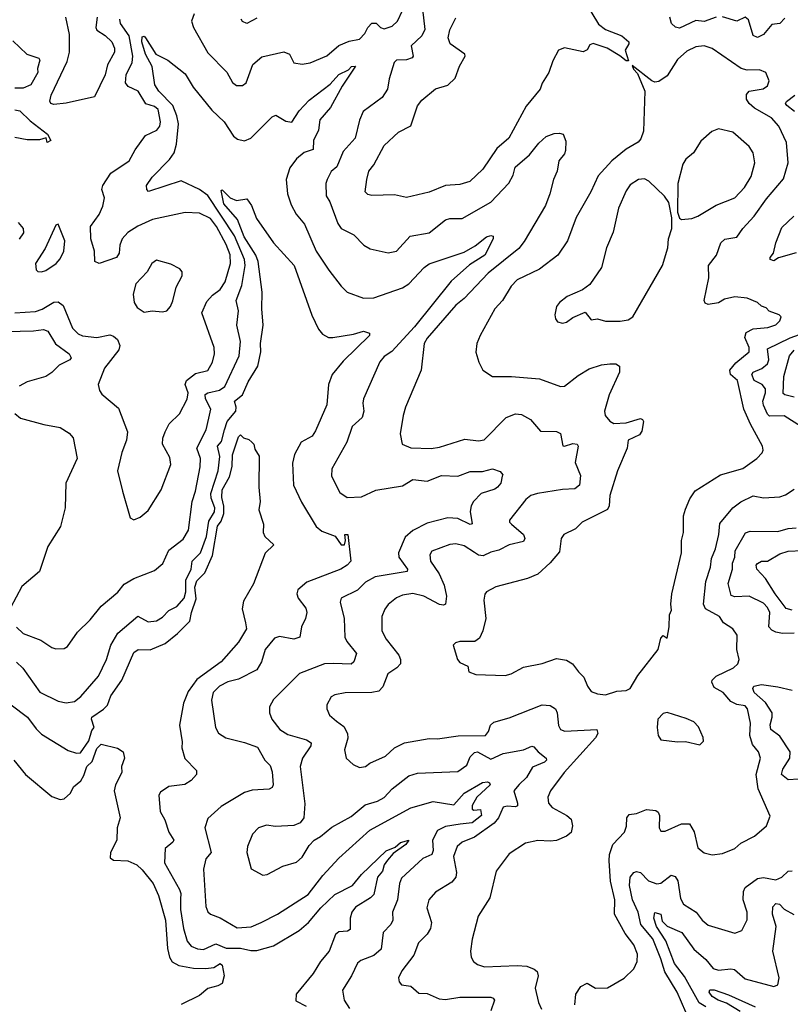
# Model space of a CAD drawing. Extents: x 1552033 to 1694788, y 811965 to 917215.
# Tile 146 of 256: x 1593978 to 1597736, y 860136 to 864933. Entities that reach past the tile are written whole.
import ezdxf

# ---------------------------------------------------------------- set-up
doc = ezdxf.new("R2010")
doc.units = 0

msp = doc.modelspace()

# ---------------------------------------------------------------- linework, layer by layer
at = {"layer": '0CON20XD'}
for points in [[(1596739.6, 865009.6), (1596801.1, 864911.1), (1596835, 864884.4), (1596913.8, 864855), (1596948, 864825), (1596948.8, 864815), (1596930, 864785), (1596947.5, 864732.5), (1596935, 864733.3), (1596905, 864756.7), (1596842.5, 864795), (1596775, 864817.5), (1596758.8, 864811.2), (1596744.4, 864785.6), (1596725, 864776), (1596635, 864796.2), (1596605, 864783.8), (1596577, 864733), (1596558.9, 864675), (1596525.5, 864624.5), (1596515.4, 864594.6), (1596448.3, 864511.7), (1596363.3, 864355), (1596304.7, 864305.3), (1596235.6, 864205), (1596173.3, 864145), (1596125, 864130.6), (1596055, 864125.6), (1595975, 864093.1), (1595865, 864067.1), (1595805, 864080), (1595695, 864075.7), (1595675, 864081.4), (1595662.9, 864095), (1595671.2, 864155), (1595680.5, 864195), (1595704.1, 864225.9), (1595755, 864319.2), (1595825.4, 864384.6), (1595884.7, 864415.3), (1595917.5, 864512.5), (1595939.1, 864540.9), (1596005, 864596.9), (1596065, 864613.6), (1596101.3, 864648.7), (1596123, 864707), (1596150.8, 864755), (1596148, 864765), (1596077.8, 864815), (1596067.8, 864845), (1596075, 864883.8), (1596105, 864942.5)], [(1594828.1, 864961.9), (1594815.7, 864925), (1594825.6, 864895), (1594895, 864771.4), (1594987.4, 864677.4), (1595016.4, 864626.4), (1595035, 864611.9), (1595065, 864612.9), (1595082.5, 864625), (1595114.3, 864715), (1595158, 864752), (1595266.8, 864776.8), (1595293.8, 864765), (1595315, 864722), (1595355, 864716.9), (1595395, 864723.3), (1595475, 864757.3), (1595535, 864806.7), (1595585, 864828), (1595635, 864838.9), (1595660.6, 864865), (1595675, 864894.4), (1595695, 864915.4), (1595716.8, 864916.8), (1595737.5, 864895), (1595755, 864888.8), (1595795, 864901.6), (1595820, 864925), (1595845, 864977.3)], [(1595942, 864985), (1595954.2, 864885), (1595939.5, 864855), (1595887.3, 864805), (1595897.5, 864755), (1595892.2, 864747.8), (1595865, 864737.3), (1595815, 864736.2), (1595803.3, 864725), (1595779.1, 864645), (1595771.2, 864595), (1595745, 864554.4), (1595653.1, 864485), (1595635, 864443.3), (1595613.8, 864356.2), (1595555, 864290), (1595524, 864216), (1595497.1, 864192.9), (1595477.5, 864155), (1595470.5, 864135), (1595472.5, 864075), (1595490.4, 864045), (1595529.8, 863939.8), (1595545.4, 863915.4), (1595607.5, 863885), (1595655.8, 863835), (1595687.2, 863817.2), (1595775, 863797.8), (1595815, 863804.4), (1595881.7, 863878.3), (1595975.3, 863894.7), (1596055, 863957.5), (1596075, 863963.6), (1596135.4, 863964.6), (1596276.2, 864043.8), (1596362.8, 864137.2), (1596384.1, 864175), (1596394.8, 864215.2), (1596464.6, 864275), (1596508.9, 864331.1), (1596545, 864364.4), (1596585, 864379.2), (1596610.7, 864380.7), (1596627.5, 864375), (1596640.7, 864340.7), (1596640, 864295), (1596635, 864278.8), (1596607.8, 864245), (1596599.4, 864195), (1596581.2, 864155), (1596563.8, 864085), (1596541.7, 864028.3), (1596438.2, 863851.8), (1596412.1, 863817.9), (1596262.3, 863697.7), (1596145, 863574.6), (1596105, 863542.3), (1595965, 863380.9), (1595950.4, 863355), (1595936.4, 863225), (1595860, 863045), (1595848.5, 863005), (1595833.1, 862915), (1595843.8, 862865), (1595885, 862847.5), (1595985, 862843.6), (1596025, 862849.6), (1596149.4, 862889.4)], [(1593955, 863504.8), (1594055, 863512), (1594088.2, 863521.8), (1594145, 863556.3), (1594165, 863557.5), (1594190.1, 863540.1), (1594235, 863430.8), (1594262.5, 863402.5), (1594285, 863392.6), (1594355, 863384.1), (1594417.4, 863397.4), (1594435, 863391.8), (1594455.6, 863375), (1594465.6, 863345), (1594461.1, 863325), (1594391.5, 863235), (1594360, 863155), (1594366.8, 863126.8), (1594378.7, 863108.7), (1594459.5, 863039.5), (1594504.4, 862925), (1594499.4, 862885), (1594476.4, 862823.6), (1594455.7, 862735), (1594478.6, 862635), (1594516.4, 862506.4), (1594535, 862496.7), (1594565, 862508.8), (1594605, 862542), (1594667.9, 862642.1), (1594714.5, 862765), (1594710.2, 862800.2), (1594674.2, 862865), (1594675.7, 862894.3), (1594687.1, 862925), (1594706.6, 862963.4), (1594756.7, 863013.3), (1594795, 863084.2), (1594800, 863115), (1594784.7, 863155), (1594790.7, 863175), (1594835, 863209.8), (1594895.7, 863224.3), (1594918.2, 863265), (1594928.4, 863305), (1594926.6, 863335), (1594865.9, 863505), (1594890.3, 863559.7), (1594918.8, 863591.2), (1594955, 863618.2), (1594980, 863655), (1595006.6, 863745), (1595005, 863787.1), (1594985, 863837.7), (1594937.6, 863925), (1594908, 863965), (1594855, 863990.6), (1594785, 863994.1), (1594625, 863958.9), (1594553.5, 863926.5), (1594505, 863895.6), (1594477.8, 863865), (1594466.2, 863835), (1594462.3, 863795), (1594450.6, 863775), (1594365, 863745.6), (1594344.6, 863754.6), (1594343.3, 863805), (1594325.3, 863865), (1594322.6, 863925), (1594365, 863983.1), (1594383.9, 864025), (1594390.9, 864065), (1594378.8, 864105), (1594383.8, 864125), (1594422.2, 864185), (1594511.4, 864245), (1594540.5, 864299.5), (1594591.1, 864368.9), (1594647.5, 864395), (1594660.9, 864415), (1594664.6, 864435), (1594652.7, 864495), (1594635, 864510.6), (1594592.7, 864522.7), (1594555.2, 864585.2), (1594507.1, 864607.1), (1594494.7, 864624.7), (1594497.2, 864665), (1594526.6, 864725), (1594529.8, 864755), (1594511.9, 864855), (1594470.4, 864915), (1594465.6, 864935)], [(1594355.6, 864945), (1594349.2, 864895), (1594355, 864881.5), (1594395, 864856.7), (1594427.5, 864825), (1594440.3, 864795), (1594440.9, 864775), (1594406.9, 864713.1), (1594395, 864664.3), (1594343.4, 864556.6), (1594205, 864526.5), (1594145, 864519.1), (1594130, 864525), (1594125.6, 864535.6), (1594132.1, 864565), (1594210, 864730), (1594220.7, 864775), (1594221.1, 864861.1), (1594202.7, 864945)], [(1595135, 864940.5), (1595085, 864914.4), (1595065, 864924.2), (1595058.1, 864935)], [(1597374.4, 864945), (1597315, 864924.5), (1597275, 864928.7), (1597195, 864891.5), (1597176.2, 864896.2), (1597155.6, 864915), (1597148.6, 864945)], [(1597709.3, 864940.7), (1597685.2, 864914.8), (1597645, 864908.9), (1597605, 864861.1), (1597575, 864846.4), (1597555.3, 864855.3), (1597532.6, 864932.6), (1597515.4, 864945.4), (1597475, 864925.4), (1597405, 864946.8)], [(1593945, 864829.2), (1594013.3, 864765), (1594071.2, 864745), (1594075.8, 864735), (1594064.4, 864695), (1594066.7, 864675), (1594031.8, 864615), (1593995, 864599.8), (1593955, 864599.7)], [(1593962.4, 861972.4), (1593995, 861942.5), (1594080.4, 861910.4), (1594135, 861874.2), (1594155, 861868), (1594195, 861868.8), (1594211.2, 861878.8), (1594260.6, 861949.4), (1594320.9, 862009.1), (1594375, 862075.6), (1594456.6, 862143.4), (1594487.9, 862182.1), (1594535, 862209.6), (1594635, 862249.4), (1594676.5, 862283.5), (1594705, 862347.8), (1594775, 862401.5), (1594801.3, 862445), (1594819.1, 862585), (1594835.3, 862635), (1594858.3, 862755), (1594859.2, 862795), (1594841.5, 862845), (1594887.3, 862935), (1594900.7, 862990.7), (1594910.8, 863035), (1594884.8, 863085), (1594883.1, 863106.9), (1594894.8, 863115.2), (1594952.3, 863127.7), (1594979.1, 863145), (1595048.7, 863295), (1595055.3, 863365), (1595036.2, 863445), (1595044.6, 863515), (1595033.5, 863565), (1595061.7, 863638.3), (1595077.3, 863735), (1595074.8, 863765), (1595025, 863880.2), (1594895, 864075.7), (1594855, 864105.8), (1594765, 864147.9), (1594605.6, 864095.6), (1594598.1, 864105), (1594596.7, 864125), (1594624.6, 864165), (1594708.2, 864251.8), (1594731.2, 864285), (1594743.2, 864326.8), (1594751.9, 864425), (1594744.5, 864465), (1594724.8, 864515), (1594656.9, 864585), (1594637.7, 864615), (1594624, 864705), (1594590.8, 864765), (1594574.4, 864825), (1594575, 864849.2), (1594585, 864852.9), (1594591.9, 864845), (1594641.2, 864765), (1594700, 864735), (1594785, 864669.2), (1594823.6, 864603.6), (1594915, 864492.2), (1594974.6, 864434.6), (1595020.8, 864365), (1595040.7, 864350.7), (1595075, 864343.1), (1595105, 864355.7), (1595209.8, 864460.2), (1595227.8, 864467.8), (1595275, 864438.1), (1595305, 864433.3), (1595340.4, 864489.6), (1595389.9, 864540.1), (1595491.5, 864618.5), (1595535, 864665.8), (1595580.9, 864689.1), (1595596.7, 864705), (1595615.8, 864705.8), (1595550.6, 864609.4), (1595494.1, 864505), (1595441.2, 864445), (1595435.6, 864395), (1595410.7, 864345), (1595409.4, 864300.6), (1595365, 864285.4), (1595327.5, 864255), (1595295, 864210.6), (1595277.5, 864155), (1595283.6, 864085), (1595301.2, 864031.2), (1595326.9, 863985), (1595366.6, 863936.6), (1595423.8, 863805), (1595485, 863711.9), (1595545, 863634.3), (1595575, 863605.7), (1595655, 863575.6), (1595705, 863578.5), (1595845, 863626.2), (1595875, 863645.5), (1595950.5, 863725), (1595975, 863742.7), (1596145, 863800), (1596199.1, 863830.9), (1596255, 863874.2), (1596275, 863880.8), (1596287.5, 863877.5), (1596287.1, 863865), (1596246.1, 863785), (1596171.9, 863738.1), (1596081.5, 863658.5), (1595902.8, 863437.2), (1595793.1, 863316.9), (1595755, 863292.2), (1595734.1, 863265.9), (1595654.5, 863085), (1595650.5, 863065), (1595655.5, 863025), (1595648.5, 862995), (1595598.9, 862951.1), (1595572.9, 862875), (1595499.4, 862745), (1595498.7, 862708.7), (1595539.7, 862629.7), (1595575, 862604.5), (1595645, 862607.7), (1595715, 862641.1), (1595845, 862661.9), (1595895, 862693.3), (1595965, 862685.3), (1596035, 862712.8), (1596115, 862708.2), (1596175, 862731.1), (1596235, 862731.6), (1596284.3, 862744.3), (1596321.3, 862731.3), (1596334, 862715), (1596331.1, 862708.9), (1596323.8, 862675), (1596308.5, 862655), (1596294.3, 862645), (1596228.9, 862625), (1596190.9, 862585), (1596178.9, 862565), (1596174, 862536), (1596184, 862476), (1596175, 862473.5), (1596115, 862503), (1596065, 862506.1), (1595965, 862479.5), (1595895.2, 862444.8), (1595858.4, 862411.6), (1595825.7, 862335), (1595827.5, 862315), (1595868.5, 862255), (1595867.5, 862245), (1595711.6, 862218.4), (1595665, 862191.8), (1595625, 862153.2), (1595545.6, 862115), (1595540, 862095), (1595560.4, 862015), (1595563.3, 861925), (1595572.9, 861902.9), (1595620, 861845), (1595606.7, 861805), (1595595, 861792.5), (1595506.6, 861796.6), (1595463.8, 861795), (1595343.1, 861746.9), (1595215, 861620.8), (1595195.6, 861585), (1595195.6, 861555), (1595207.1, 861525), (1595246.9, 861475), (1595285, 861449.6), (1595376.2, 861425), (1595399.8, 861409.8), (1595397.3, 861395), (1595357.3, 861335), (1595346.2, 861295), (1595367.7, 861112.3), (1595363.3, 861045), (1595345, 861020), (1595315, 861006.2), (1595225, 861002), (1595182.1, 861007.9), (1595143.3, 860995), (1595113.8, 860965), (1595089.2, 860905), (1595085.8, 860875), (1595107.5, 860795), (1595164.1, 860764.1), (1595185, 860767.5), (1595261.4, 860808.6), (1595328.3, 860828.3), (1595355, 860852.5), (1595389.8, 860910.2), (1595413.9, 860936.1), (1595445, 860953.6), (1595500.9, 860999.1), (1595595, 861050.4), (1595662.3, 861107.7), (1595723.1, 861125), (1595755, 861143.4), (1595794.4, 861185.6), (1595875, 861248.5), (1595917.7, 861262.3), (1596115, 861269.2), (1596158.4, 861301.6), (1596175, 861341.2), (1596195, 861363.3), (1596210, 861365), (1596275, 861330), (1596335, 861357.9), (1596435, 861375.8), (1596475, 861392.9), (1596485, 861390.8), (1596505.7, 861365), (1596545.7, 861335), (1596547.1, 861325), (1596536.9, 861315), (1596479.3, 861290.7), (1596449.8, 861240.2), (1596414.2, 861205.8), (1596386.8, 861175), (1596405.9, 861115), (1596405, 861102), (1596395, 861097.9), (1596355, 861101.7), (1596335, 861095.9), (1596313.4, 861045), (1596291.5, 861018.5), (1596195, 860950.8), (1596135.7, 860925), (1596111.1, 860905), (1596093.1, 860855), (1596107.3, 860777.3), (1596105.3, 860754.7), (1596085, 860730), (1596005, 860681.5), (1595972.5, 860645), (1595963.6, 860605), (1595986.9, 860535), (1595981.9, 860505), (1595965, 860477.5), (1595922.9, 860435), (1595900.4, 860375), (1595841.1, 860298.9), (1595825.8, 860265), (1595828, 860245), (1595840, 860230), (1595885, 860224.6), (1595925, 860190.6), (1595965, 860188.5), (1596023.1, 860163.1), (1596055, 860159.6), (1596125, 860170), (1596220.7, 860170.7), (1596275, 860170), (1596287.5, 860165), (1596293.1, 860155), (1596275, 860104.4)], [(1596835, 861643.8), (1596889.1, 861660.9), (1596935.9, 861664.1), (1596954.3, 861675), (1596992.4, 861737.6), (1597091.2, 861865), (1597105, 861920), (1597115, 861932.5), (1597135, 861920), (1597145.8, 861975), (1597147, 862033), (1597156.4, 862056.4), (1597152.5, 862085), (1597158.8, 862135), (1597204.6, 862335), (1597205.8, 862395), (1597214.2, 862435), (1597214.2, 862515), (1597225, 862548), (1597245, 862598), (1597272.1, 862637.9), (1597395, 862714.6), (1597505, 862746.5), (1597572, 862795), (1597598.1, 862821.9), (1597603.9, 862836.1), (1597600.8, 862855), (1597542.3, 862962.3), (1597509.1, 863035), (1597478.8, 863175), (1597444.2, 863205), (1597441.1, 863225), (1597469.7, 863260.3), (1597534.5, 863315), (1597534.5, 863335.5), (1597514.7, 863385), (1597521.1, 863408.9), (1597555, 863426.8), (1597626.3, 863433.7), (1597665, 863445.7), (1597684.2, 863465), (1597690.8, 863485), (1597681.2, 863495), (1597633, 863513), (1597618.8, 863528.8), (1597595, 863538), (1597575.3, 863555.3), (1597525, 863576.2), (1597465, 863583.1), (1597415, 863570.8), (1597385, 863553.8), (1597335.4, 863545.4), (1597321.1, 863551.1), (1597315.5, 863565), (1597339.2, 863675), (1597337.1, 863735), (1597375.6, 863785), (1597397.5, 863845), (1597417.1, 863862.9), (1597475, 863873.1), (1597503.5, 863915), (1597560, 863975), (1597620.1, 864059.9), (1597703.1, 864156.9), (1597725.4, 864235), (1597717.3, 864335), (1597680, 864415), (1597644.4, 864455), (1597561.5, 864501.5), (1597534.6, 864525), (1597522, 864545), (1597521.5, 864568.5), (1597535, 864584.5), (1597603.3, 864596.7), (1597625, 864610), (1597632.9, 864635), (1597616, 864675), (1597585, 864689.2), (1597525, 864687.8), (1597495.5, 864695.5), (1597355, 864793.1), (1597315, 864806.2), (1597275, 864800), (1597230.9, 864779.1), (1597185, 864738.6), (1597135, 864659.2), (1597095, 864631.2), (1597075, 864628.8), (1597060, 864635), (1596965, 864710), (1596971.2, 864691.2), (1596990, 864670), (1597025.8, 864585), (1597020.5, 864389.5), (1597006.8, 864353.2), (1596994.3, 864335.7), (1596935, 864301.9), (1596865.4, 864244.6), (1596798.5, 864171.5), (1596763.1, 864095), (1596691.3, 863968.7), (1596648.5, 863855), (1596601.9, 863785), (1596513, 863717), (1596403.3, 863665), (1596375, 863634.3), (1596332.2, 863565), (1596294.4, 863525), (1596222.9, 863395), (1596207.5, 863355), (1596202.7, 863312.7), (1596216.2, 863265), (1596236.7, 863225), (1596284.2, 863194.2), (1596375.6, 863194.4), (1596512.4, 863182.4), (1596615, 863145.6), (1596635, 863148.1), (1596700.5, 863199.5), (1596755, 863231.1), (1596815, 863251.1), (1596855, 863255.6), (1596885.6, 863255.6), (1596903.3, 863245), (1596902.5, 863215), (1596852.2, 863105), (1596830, 863025), (1596832.5, 863005), (1596856.4, 862976.4), (1596875.5, 862965.5), (1596935, 862968.8), (1597005, 862990), (1597015.7, 862985.7), (1597020, 862975), (1597012.2, 862927.8), (1597000.3, 862909.7), (1596944.7, 862885), (1596940.6, 862845), (1596892.5, 862735), (1596856.5, 862615), (1596853.2, 862565), (1596844.2, 862545.8), (1596721.2, 862485), (1596688.1, 862451.9), (1596630.8, 862425), (1596618.9, 862405), (1596609.5, 862340.5), (1596564.1, 862285.9), (1596505, 862231.5), (1596455, 862209.5), (1596299.7, 862170.3), (1596254.3, 862145.7), (1596245.9, 862134.1), (1596240.8, 862105), (1596250.6, 862015), (1596237.1, 861955), (1596220.9, 861919.1), (1596197, 861903), (1596125, 861903.3), (1596103.9, 861896.1), (1596092.5, 861885), (1596113.3, 861815), (1596125, 861801.2), (1596163.9, 861783.9), (1596168.8, 861755), (1596202.6, 861742.6), (1596345, 861736.9), (1596375, 861745.6), (1596435, 861777.8), (1596525, 861796.7), (1596595, 861820.8), (1596645, 861811.8), (1596674.3, 861795), (1596702.9, 861755), (1596729.6, 861729.6), (1596747.5, 861685), (1596765, 861660), (1596795, 861647.8), (1596835, 861643.8)], [(1597755.8, 864485), (1597719.2, 864515), (1597712.9, 864525), (1597717.5, 864535), (1597758, 864565)], [(1593955, 864494), (1593978.1, 864488.1), (1594029.7, 864439.7), (1594113.3, 864375), (1594130, 864345), (1594112.5, 864335), (1594107.5, 864357.5), (1594075, 864347.5), (1594015, 864348), (1593955, 864358.5)], [(1597205, 863960), (1597255, 863964.3), (1597284.4, 863975.6), (1597375, 864030), (1597465.7, 864065), (1597511.8, 864115), (1597545, 864169.2), (1597562.1, 864235), (1597554.5, 864285), (1597534.7, 864314.7), (1597455, 864385.6), (1597385, 864400.6), (1597352.4, 864387.6), (1597298.8, 864341.2), (1597264.4, 864285), (1597226.6, 864253.4), (1597211, 864229), (1597187.9, 864135), (1597185.8, 863995), (1597195.8, 863965.8), (1597205, 863960)], [(1596625, 863454), (1596645, 863458.8), (1596675, 863481.2), (1596735, 863507.5), (1596765, 863470), (1596795, 863476.2), (1596835, 863464.2), (1596905.7, 863464.3), (1596945, 863471.2), (1596967.5, 863485), (1597112.5, 863735), (1597138.7, 863821.3), (1597142.1, 863865), (1597157.5, 863915), (1597157.3, 863967.3), (1597142.6, 864042.6), (1597122.7, 864072.7), (1597046.6, 864146.6), (1597025, 864157.3), (1596995, 864154.5), (1596955, 864127.8), (1596935, 864099.2), (1596898.2, 864015), (1596871.7, 863898.3), (1596838.7, 863821.3), (1596815.8, 863725), (1596757.5, 863642.5), (1596722.7, 863617.3), (1596647.5, 863585), (1596610, 863555), (1596596.2, 863535), (1596586.7, 863495), (1596590, 863475), (1596600.5, 863460.5), (1596625, 863454)], [(1593962.6, 861802.6), (1593993.1, 861773.1), (1594076.2, 861656.2), (1594165, 861612.5), (1594205, 861604.4), (1594245, 861610.6), (1594275.5, 861635), (1594362.3, 861735), (1594402, 861815), (1594422.5, 861885), (1594456.6, 861943.4), (1594553.4, 862026.6), (1594605, 861999.5), (1594645, 862004.6), (1594675, 862021.8), (1594705, 862054.6), (1594745, 862073.8), (1594779.7, 862115), (1594788.9, 862145), (1594788.4, 862201.6), (1594814.2, 862255), (1594818.7, 862295), (1594859.2, 862335), (1594888.4, 862415), (1594900.9, 862489.1), (1594927.2, 862535), (1594929.1, 862555), (1594911.7, 862601.7), (1594909.5, 862625), (1594946.4, 862735), (1594954.1, 862805), (1594942.5, 862855), (1594961.5, 862878.5), (1594976.4, 862935), (1594989.1, 862975), (1595031.4, 863025), (1595034.2, 863045), (1595025.3, 863075), (1595064.5, 863105.5), (1595091.5, 863168.5), (1595139.3, 863245), (1595153.4, 863315), (1595151.5, 863355), (1595164.7, 863445), (1595158, 863525), (1595160.4, 863605), (1595141.2, 863755), (1595129, 863785), (1595072.4, 863875), (1595039.5, 863959.5), (1594973.2, 864035), (1594960, 864100), (1594965, 864103.3), (1595003.8, 864065), (1595035, 864052), (1595085, 864060), (1595108.1, 864028.1), (1595132.2, 863965), (1595215, 863845.6), (1595316.7, 863735), (1595402.7, 863492.7), (1595435.3, 863425.3), (1595455, 863401.1), (1595483.8, 863385), (1595505, 863383.9), (1595605, 863400.4), (1595655, 863415.5), (1595683.3, 863405), (1595683.3, 863395), (1595555, 863268.9), (1595501.1, 863205), (1595484.6, 863155.4), (1595475, 863056.7), (1595420.2, 862929.8), (1595405, 862904.4), (1595351.1, 862875), (1595318.2, 862815), (1595307.8, 862772.2), (1595313.8, 862665), (1595352.5, 862582.5), (1595423.3, 862463.3), (1595451.3, 862441.3), (1595516.8, 862416.8), (1595545, 862374.4), (1595561.2, 862375), (1595567.5, 862395), (1595564.2, 862425), (1595577.5, 862425), (1595592.5, 862295), (1595575.6, 862275), (1595544.3, 862255.7), (1595377.4, 862192.6), (1595334.5, 862155.5), (1595329.4, 862135), (1595335.6, 862115), (1595372.9, 862065), (1595378.9, 862045), (1595371.9, 862015), (1595352.5, 861975), (1595343.8, 861925), (1595315.5, 861914.5), (1595245, 861927.1), (1595221.1, 861918.9), (1595175.5, 861865), (1595156.5, 861803.5), (1595134, 861766), (1595045, 861719.6), (1594992.8, 861707.2), (1594951.9, 861685), (1594921.1, 861655), (1594912.9, 861617.1), (1594933.5, 861485), (1594947.1, 861457.1), (1594983.3, 861433.3), (1595075, 861411.6), (1595138.3, 861388.3), (1595172.9, 861325), (1595199.3, 861299.3), (1595208.4, 861268.4), (1595214.5, 861205), (1595208.7, 861191.3), (1595195, 861183.6), (1595111.8, 861178.2), (1595075, 861167.1), (1594960.9, 861099.1), (1594895, 861041.2), (1594881.5, 860995), (1594911.2, 860875), (1594886.5, 860845), (1594874.4, 860794.4), (1594885, 860612.5), (1594895, 860586.7), (1594908.8, 860575), (1594955, 860556.8), (1595037.9, 860507.9), (1595107.4, 860512.6), (1595155, 860534.5), (1595235, 860575.4), (1595385, 860671.2), (1595456.2, 860763.8), (1595535, 860848.2), (1595685.2, 860984.8), (1595885, 861093.1), (1595995, 861123.8), (1596095, 861107.7), (1596146.2, 861163.8), (1596235, 861216.2), (1596259.8, 861219.8), (1596269.3, 861215), (1596272.1, 861205), (1596207.9, 861145), (1596183.9, 861103.9), (1596185, 861085.8), (1596191.9, 861081.9), (1596225.6, 861085.6), (1596230.7, 861055), (1596185, 861020.6), (1596126.4, 861013.6), (1596055, 861002.4), (1596015, 860981.9), (1595991.7, 860935), (1595994.7, 860885), (1595988.5, 860865), (1595944.2, 860845.8), (1595840.4, 860749.6), (1595830, 860725), (1595820.2, 860645), (1595795.5, 860585), (1595797.3, 860545), (1595787.3, 860525), (1595751.2, 860485), (1595740.4, 860405), (1595705, 860373.3), (1595641.2, 860348.8), (1595625, 860335.7), (1595596.7, 860275), (1595552.5, 860205), (1595560.6, 860155), (1595585.8, 860115)], [(1597765, 863797.3), (1597678, 863772), (1597655, 863757.5), (1597637.5, 863765), (1597637.5, 863775), (1597654.1, 863795.9), (1597665.6, 863845), (1597695, 863920), (1597753.3, 863975)], [(1593971.1, 863945), (1593995.4, 863915), (1593996.9, 863895), (1593975, 863862.9)], [(1594085, 863704), (1594105, 863710.8), (1594155.8, 863745), (1594175, 863767.5), (1594193.8, 863805), (1594197.9, 863855), (1594165, 863936.2), (1594155, 863932.5), (1594102.2, 863817.8), (1594055.7, 863745), (1594058.8, 863715), (1594066.1, 863706.1), (1594085, 863704)], [(1594585, 863508.5), (1594624.4, 863514.4), (1594675, 863508.8), (1594695, 863513.8), (1594714.1, 863535.9), (1594725, 863562.5), (1594740.3, 863629.7), (1594770, 863685), (1594770, 863705), (1594758.8, 863718.8), (1594715, 863742.5), (1594645, 863761.2), (1594622, 863745), (1594600, 863705), (1594545, 863646.7), (1594531.9, 863595), (1594535.6, 863555.6), (1594550.2, 863530.2), (1594585, 863508.5)], [(1593915, 863413.8), (1594045, 863416.6), (1594094.2, 863424.2), (1594115, 863415.3), (1594153.4, 863353.4), (1594220, 863305), (1594229.4, 863285), (1594222.5, 863275), (1594170.4, 863249.6), (1594135, 863213.3), (1594105.8, 863194.2), (1594015, 863169.2), (1593975, 863147.8)], [(1597789.5, 862949.5), (1597705, 863003.4), (1597635, 863001.2), (1597625, 863010.4), (1597604.2, 863055), (1597602, 863075), (1597614.8, 863115), (1597614.7, 863135), (1597597.7, 863155), (1597558.7, 863175), (1597548.7, 863205), (1597554.5, 863215.5), (1597597.1, 863232.9), (1597624.5, 863255.5), (1597630.6, 863275), (1597625, 863328.9), (1597735, 863383.3), (1597825.7, 863415)], [(1597755, 863093.4), (1597708.8, 863105), (1597701.7, 863111.7), (1597704.6, 863195), (1597731.2, 863295), (1597755, 863322.4)], [(1593954.5, 863014.5), (1593982, 862992), (1594095, 862960), (1594175, 862945.5), (1594218.9, 862918.9), (1594239.4, 862895), (1594258.5, 862795), (1594202.9, 862675), (1594199.6, 862555), (1594176.6, 862463.4), (1594115, 862366.2), (1594075.3, 862244.7), (1593988.3, 862171.7), (1593933.1, 862066.9)], [(1596149.4, 862889.4), (1596215, 862881.1), (1596243.6, 862886.4), (1596350.8, 862995), (1596395, 863012.7), (1596425, 863009.1), (1596469.2, 862985), (1596518.3, 862928.3), (1596595, 862926.7), (1596615, 862917.5), (1596626.7, 862856.7), (1596635, 862854.3), (1596675, 862867.5), (1596696, 862865), (1596700.8, 862855), (1596686.7, 862775), (1596712.6, 862712.6), (1596707.3, 862665), (1596685, 862646.4), (1596625, 862644.7), (1596503.3, 862625), (1596470, 862615), (1596445.4, 862594.6), (1596366.2, 862495), (1596366.2, 862485), (1596376, 862475), (1596434.5, 862425), (1596440.5, 862405), (1596435, 862390), (1596365, 862374.7), (1596315, 862348.2), (1596275, 862339.2), (1596238.8, 862321.2), (1596215, 862324.2), (1596195, 862336.4), (1596145, 862368.8), (1596105, 862380), (1596075, 862376.2), (1595987, 862343), (1595977.5, 862325), (1595981.5, 862295), (1596022.7, 862232.7), (1596047.1, 862177.1), (1596059.4, 862125), (1596055, 862086), (1596045, 862080), (1596025, 862082.9), (1595948.6, 862125), (1595895, 862137.5), (1595845, 862128.8), (1595815, 862116.4), (1595775, 862082.9), (1595758.6, 862061.4), (1595744.4, 862025), (1595744.4, 861955), (1595764.4, 861915), (1595826.9, 861836.9), (1595835.4, 861815), (1595834.4, 861795), (1595817.1, 861775), (1595772.9, 861745), (1595748.3, 861681.7), (1595728.5, 861661.5), (1595695, 861655.4), (1595565, 861653.1), (1595515, 861644.2), (1595496.8, 861633.2), (1595476, 861595), (1595476.2, 861575), (1595489.2, 861545), (1595522.5, 861515), (1595558.9, 861488.9), (1595576.5, 861455), (1595578, 861432), (1595562.5, 861375), (1595570, 861335), (1595603.4, 861303.4), (1595635, 861290), (1595665, 861294.4), (1595685, 861310.8), (1595761.2, 861345), (1595805.4, 861384.6), (1595855, 861409.5), (1595975, 861430), (1596015, 861429.4), (1596116.1, 861443.9), (1596249.2, 861445), (1596263.5, 861465), (1596273.6, 861495), (1596289.7, 861510.3), (1596365, 861531.8), (1596525.3, 861594.7), (1596565, 861591.6), (1596591.1, 861575), (1596599.2, 861555), (1596604.7, 861494.7), (1596615, 861474.4), (1596636.4, 861466.4), (1596792.5, 861475), (1596797.6, 861455), (1596786.5, 861433.5), (1596633.3, 861265), (1596565.6, 861175), (1596553.3, 861145), (1596556.4, 861116.4), (1596574.2, 861095), (1596646.7, 861055), (1596667, 861037), (1596674, 861005), (1596666.6, 860973.4), (1596645, 860954.3), (1596595, 860934.5), (1596565, 860930), (1596505, 860933.3), (1596445, 860920.8), (1596365, 860868), (1596301.4, 860785), (1596270.6, 860655), (1596214.4, 860565), (1596185, 860452.5), (1596176.7, 860395), (1596179.4, 860365), (1596191.4, 860345), (1596210.2, 860330.2), (1596245, 860317.5), (1596404.5, 860324.5), (1596451.2, 860321.2), (1596487.2, 860307.2), (1596501.4, 860295), (1596505.6, 860275), (1596491.4, 860215), (1596507.5, 860145), (1596522.1, 860112.1)], [(1593937.1, 861595), (1594016.5, 861535), (1594057.9, 861477.9), (1594085, 861452.2), (1594215, 861371.9), (1594255, 861360), (1594275, 861361.5), (1594315, 861419.1), (1594330.6, 861469.4), (1594341.5, 861485), (1594328.3, 861525), (1594330.6, 861535), (1594387.1, 861572.9), (1594406.6, 861593.4), (1594421.8, 861638.2), (1594475.4, 861714.6), (1594535, 861849.3), (1594555, 861864.1), (1594615, 861863.2), (1594687.2, 861892.8), (1594748.2, 861941.8), (1594808.3, 862001.7), (1594815.4, 862045.4), (1594838, 862112), (1594832.3, 862167.7), (1594841.2, 862198.8), (1594881.6, 862238.4), (1594918.3, 862321.7), (1594942.9, 862465), (1594959.7, 862490.3), (1594972.8, 862527.2), (1594973.4, 862563.4), (1594963, 862605), (1594965, 862642), (1595000.8, 862705), (1595014.7, 862755.3), (1595015, 862812.5), (1595045, 862900), (1595055, 862910), (1595070, 862895), (1595095, 862887.5), (1595110, 862875), (1595120, 862865), (1595125, 862840), (1595145.7, 862805.7), (1595144.2, 862655), (1595150, 862585), (1595144.2, 862545), (1595166.2, 862475), (1595166, 862435), (1595174.2, 862414.2), (1595216.7, 862375), (1595175, 862333.3), (1595118.5, 862185), (1595069.4, 862100.6), (1595062.6, 862062.6), (1595079.1, 861995), (1595083.2, 861965), (1595045, 861900.9), (1594961.1, 861805), (1594841.7, 861718.3), (1594799.6, 861660.4), (1594777.1, 861602.9), (1594756.6, 861495), (1594770.5, 861415), (1594769.2, 861385), (1594782.9, 861332.9), (1594840, 861275), (1594840, 861255), (1594815, 861225.8), (1594784, 861206), (1594705, 861196.4), (1594665, 861170), (1594656.9, 861155), (1594663.5, 861075), (1594685.6, 861035), (1594705.6, 860975), (1594729.5, 860935), (1594725.6, 860925), (1594688.1, 860895), (1594684.6, 860825), (1594758.1, 860695), (1594764.2, 860675), (1594761.9, 860648.1), (1594762.3, 860597.7), (1594777.3, 860505), (1594794, 860444), (1594815, 860418.7), (1594845, 860405.8), (1594875, 860403.1), (1594935, 860429.5), (1594985, 860409.5), (1595055, 860409), (1595105, 860397.4), (1595135, 860397.3), (1595215, 860421.2), (1595341.3, 860495), (1595385.9, 860534.1), (1595447, 860605), (1595515, 860670.9), (1595601.2, 860715), (1595645, 860768.8), (1595765, 860883.2), (1595809.4, 860900.6), (1595835, 860924.4), (1595876, 860935), (1595860.8, 860915), (1595799.1, 860870.9), (1595772.2, 860837.8), (1595755.9, 860815), (1595747.7, 860785), (1595722, 860755), (1595705, 860671.1), (1595688.9, 860655), (1595615, 860608.8), (1595598, 860585), (1595589.5, 860555), (1595589.2, 860500.8), (1595577.3, 860492.7), (1595535, 860488.5), (1595518.2, 860475), (1595486.9, 860395), (1595444.6, 860345), (1595408.5, 860285), (1595326.1, 860185), (1595325, 860153.2), (1595375, 860125.8)], [(1596685, 860132.5), (1596689.3, 860185), (1596715, 860223.1), (1596745, 860238.8), (1596785, 860214.4), (1596845, 860216.7), (1596926.3, 860263.7), (1596972, 860308), (1596989.5, 860345), (1596989.8, 860379.8), (1596972.7, 860425), (1596930.7, 860480.7), (1596878.9, 860575), (1596880, 860645), (1596858.4, 860735), (1596851.8, 860835), (1596854.7, 860865), (1596871.1, 860915), (1596927.1, 860975), (1596937.1, 861002.9), (1596938.8, 861045), (1596950.2, 861059.8), (1596985, 861064.6), (1597035, 861084.6), (1597079.2, 861079.2), (1597091.1, 861071.1), (1597098.2, 861055), (1597095.6, 860995), (1597105, 860979.2), (1597125, 860980), (1597205, 861015.4), (1597244.6, 861014.6), (1597266.6, 860976.6), (1597285, 860898), (1597315, 860874), (1597355, 860864.2), (1597405, 860870), (1597465, 860894.3), (1597495, 860920), (1597561.2, 860955), (1597620, 861005), (1597637, 861053), (1597578.2, 861185), (1597569.6, 861255), (1597589.6, 861335), (1597580, 861365), (1597551.9, 861401.9), (1597538.9, 861445), (1597541.5, 861505), (1597527.5, 861575), (1597515, 861590), (1597475, 861596.1), (1597445, 861611.8), (1597408.2, 861655), (1597365, 861680), (1597352.3, 861705), (1597355, 861715.6), (1597374.5, 861735), (1597459.2, 861775), (1597479.4, 861795), (1597487.1, 861815), (1597474.3, 861865), (1597476.2, 861935), (1597455, 861964.5), (1597409.2, 861995), (1597390, 862025), (1597322.9, 862062.9), (1597312, 862085), (1597323, 862195), (1597345.9, 862265), (1597351.7, 862308.3), (1597370.9, 862355), (1597387.5, 862425), (1597391.9, 862478.1), (1597455.9, 862554.1), (1597495, 862584.4), (1597555, 862612.9), (1597605, 862603.3), (1597685, 862608.5), (1597712.3, 862617.7), (1597755.2, 862644.8)], [(1597755, 861944.3), (1597697.1, 861942.9), (1597665, 861948.5), (1597645, 861959), (1597630.9, 861975), (1597635.2, 862045.2), (1597625, 862068.9), (1597605, 862090.4), (1597535, 862124.6), (1597465, 862120.9), (1597447.3, 862127.3), (1597433.4, 862186.6), (1597454.2, 862255), (1597453.6, 862285), (1597465.2, 862315), (1597466.5, 862345), (1597517.3, 862432.7), (1597539.2, 862440.8), (1597675, 862438.7), (1597725, 862453.5), (1597765, 862456.6)], [(1597745, 862056.8), (1597715, 862064.5), (1597661.1, 862135), (1597615, 862210.4), (1597573.1, 862255), (1597569.4, 862275), (1597575, 862284), (1597595, 862294.4), (1597625.3, 862294.7), (1597685, 862329.8), (1597725, 862343.3), (1597865, 862349.6)], [(1597775, 861232.7), (1597725, 861229.2), (1597693.1, 861255), (1597699, 861281), (1597733.6, 861335), (1597734.7, 861365), (1597685, 861442.8), (1597641.1, 861475), (1597636.9, 861496.9), (1597648, 861535), (1597647.4, 861555), (1597615.4, 861605.4), (1597560.2, 861655), (1597552.3, 861675), (1597558.1, 861685), (1597595, 861694.2), (1597675, 861682.9), (1597745, 861666.4)], [(1597295, 861400), (1597311.7, 861418.3), (1597310, 861435), (1597288.3, 861488.3), (1597265, 861511.2), (1597228.3, 861528.3), (1597135, 861556.7), (1597115, 861552.5), (1597090, 861525), (1597086.2, 861485), (1597091.2, 861445), (1597105, 861423.8), (1597185, 861413.8), (1597225, 861416.7), (1597295, 861400)], [(1593948.8, 861325), (1594006, 861255), (1594135, 861148), (1594175, 861134.2), (1594195, 861137.5), (1594225, 861164.4), (1594240, 861195), (1594276.3, 861223.7), (1594290.4, 861250.4), (1594305, 861293.8), (1594330.8, 861319.2), (1594355, 861381.5), (1594375, 861403.8), (1594455, 861383.9), (1594482.4, 861365), (1594489.5, 861335), (1594473.8, 861295), (1594476.2, 861265), (1594444.5, 861205.5), (1594439.2, 861175), (1594468.6, 861045), (1594454.1, 860995.9), (1594452.5, 860935), (1594421.4, 860875), (1594419.2, 860849.2), (1594435, 860838.6), (1594505, 860834.6), (1594548.6, 860815), (1594575, 860791.5), (1594628.7, 860725), (1594655, 860665.8), (1594689.2, 860545), (1594698.1, 860408.1), (1594708.5, 860365), (1594722.3, 860342.3), (1594753.8, 860325), (1594825, 860311.6), (1594885, 860309.5), (1594925, 860315.3), (1594955, 860334.5), (1594966, 860326), (1594974.7, 860275), (1594965, 860237.8), (1594945, 860225.3), (1594895, 860212.7), (1594855, 860178.4), (1594765.6, 860135)], [(1597227, 860097), (1597184.7, 860195), (1597123.4, 860293.4), (1597103.6, 860356.4), (1597065.8, 860455), (1597007.3, 860525), (1596994.5, 860584.5), (1596965.6, 860645), (1596951.1, 860715), (1596955.4, 860755), (1596972.2, 860777.8), (1596985, 860782.1), (1597005, 860778.2), (1597045, 860737.3), (1597085, 860722.3), (1597105, 860725.5), (1597155, 860764.4), (1597175, 860758.6), (1597186.9, 860736.9), (1597200.9, 860650.9), (1597215, 860623.5), (1597276.7, 860585), (1597306.7, 860545), (1597335, 860521.1), (1597465, 860482.5), (1597498.8, 860495), (1597525, 860547.5), (1597525.5, 860584.5), (1597506.2, 860645), (1597507.4, 860685), (1597514.8, 860705.2), (1597575, 860749.2), (1597605, 860753.3), (1597665, 860741.9), (1597694.5, 860755), (1597725, 860784.2), (1597745, 860785.8)], [(1597323.6, 860123.6), (1597292.1, 860142.1), (1597220.4, 860270.4), (1597171.8, 860335), (1597129.4, 860445), (1597082.7, 860515), (1597070, 860555), (1597075, 860582.7), (1597104.5, 860575), (1597110.9, 860540.9), (1597135, 860516.7), (1597207.1, 860485), (1597265, 860403.8), (1597323.4, 860353.4), (1597359.4, 860309.4), (1597385, 860301.6), (1597445, 860308.7), (1597463.8, 860305), (1597515, 860260.4), (1597655, 860222.5), (1597675, 860230), (1597680.8, 860265), (1597650.4, 860395), (1597666.2, 860515), (1597648.3, 860575), (1597650.1, 860609.9), (1597665, 860626.6), (1597683.8, 860623.8), (1597705, 860598.7), (1597752.4, 860572.4)], [(1597491, 860101), (1597425, 860141.7), (1597384.5, 860155), (1597355, 860173.5), (1597340.4, 860195), (1597343.5, 860206.5), (1597365, 860205.7), (1597435, 860181.4), (1597565, 860124)]]:
    msp.add_lwpolyline(points, dxfattribs=at)

doc.saveas('drawing.dxf')
